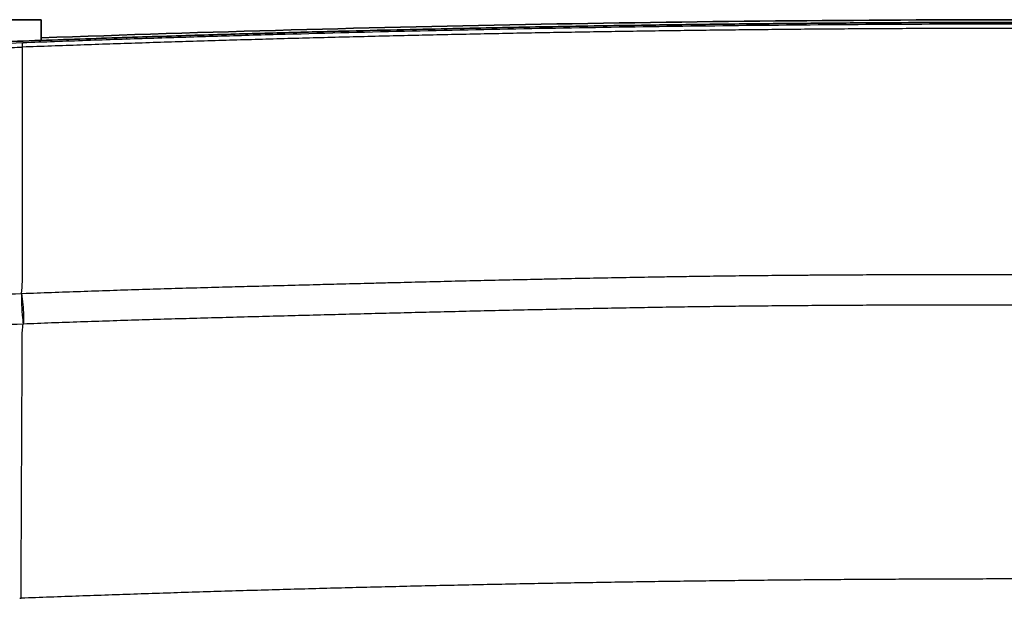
# Model space of a CAD drawing. Header units: millimetres. Extents: x 437 to 2596, y 423 to 1674.
# Tile 26 of 97: x 1134 to 1214, y 952 to 999. Entities that reach past the tile are written whole.
import ezdxf

# ---------------------------------------------------------------- set-up
doc = ezdxf.new("R2010")
doc.units = ezdxf.units.MM
doc.header["$LTSCALE"] = 5
doc.layers.add('0_CWD_4', color=7, linetype='Continuous', lineweight=25)
doc.layers.add('0_CWD_Line_035', color=7, linetype='Continuous', lineweight=35)

msp = doc.modelspace()

# ---------------------------------------------------------------- linework, layer by layer
at = {"layer": '0_CWD_4'}
for p, q in [((1140.374, 997.042), (1140.374, 997.042)), ((1195.731, 978.487), (1195.731, 978.487)), ((1195.931, 978.489), (1195.931, 978.489)), ((1196.853, 978.497), (1196.853, 978.497)), ((1197.053, 978.499), (1197.053, 978.499)), ((1197.136, 978.499), (1197.136, 978.499)), ((1197.336, 978.501), (1197.336, 978.501)), ((1195.931, 976.022), (1195.931, 976.022)), ((1142.996, 974.85), (1142.996, 974.846)), ((1143.996, 974.878), (1143.996, 974.882))]:
    msp.add_line(p, q, dxfattribs=at)
for centre, major_axis, ratio, start_param, end_param in [((1195.848, 976.038), (-0.018, 0.199), 0.999986, 1.569789, 1.570796), ((1195.931, 976.12), (0.1, -0.173), 0.999934, 4.712389, 4.713486)]:
    msp.add_ellipse(centre, major_axis=major_axis, ratio=ratio, start_param=start_param, end_param=end_param, dxfattribs=at)
for points, knots in [([(1134.669, 997.211), (1136.374, 997.273), (1139.784, 997.395), (1144.901, 997.567), (1150.02, 997.726), (1156.846, 997.923), (1165.382, 998.139), (1175.629, 998.352), (1185.878, 998.517), (1196.13, 998.635), (1206.384, 998.705), (1213.22, 998.721), (1216.638, 998.721)], [0, 0, 0, 0, 0.0625, 0.125, 0.1875, 0.25, 0.375, 0.5, 0.625, 0.75, 0.875, 1, 1, 1, 1]), ([(1130.264, 996.67), (1130.316, 996.672), (1130.368, 996.673), (1130.42, 996.675), (1130.702, 996.685), (1130.983, 996.697), (1131.265, 996.708), (1131.546, 996.72), (1131.826, 996.732), (1132.108, 996.743), (1132.389, 996.754), (1132.672, 996.766), (1132.954, 996.777), (1133.235, 996.789), (1133.515, 996.801), (1133.796, 996.811), (1134.076, 996.821), (1134.357, 996.831), (1134.638, 996.841)], [0, 0, 0, 0, 0.035713, 0.035713, 0.035713, 0.228568, 0.228568, 0.228568, 0.421424, 0.421424, 0.421424, 0.614279, 0.614279, 0.614279, 0.807134, 0.807134, 0.807134, 1, 1, 1, 1]), ([(1134.562, 977.022), (1134.599, 977.328), (1134.627, 977.649), (1134.638, 977.981), (1134.64, 978.05), (1134.641, 978.12), (1134.642, 978.19), (1134.645, 978.456), (1134.64, 978.73), (1134.638, 979.013), (1134.635, 979.369), (1134.637, 979.739), (1134.638, 980.125), (1134.638, 980.356), (1134.638, 980.591), (1134.638, 980.833), (1134.638, 980.996), (1134.638, 981.162), (1134.638, 981.33), (1134.637, 981.748), (1134.638, 982.181), (1134.638, 982.633), (1134.638, 982.896), (1134.638, 983.165), (1134.638, 983.441), (1134.638, 983.637), (1134.638, 983.837), (1134.638, 984.04), (1134.638, 984.526), (1134.638, 985.029), (1134.638, 985.552), (1134.638, 985.696), (1134.638, 985.841), (1134.638, 985.987), (1134.638, 986.374), (1134.638, 986.772), (1134.638, 987.18), (1134.638, 987.6), (1134.638, 988.031), (1134.638, 988.472), (1134.638, 988.62), (1134.638, 988.769), (1134.638, 988.92), (1134.638, 989.518), (1134.638, 990.132), (1134.638, 990.765), (1134.638, 990.803), (1134.638, 990.842), (1134.638, 990.881), (1134.638, 991.476), (1134.638, 992.088), (1134.638, 992.711), (1134.638, 992.873), (1134.638, 993.036), (1134.638, 993.2), (1134.638, 993.706), (1134.638, 994.221), (1134.638, 994.741), (1134.638, 994.966), (1134.638, 995.192), (1134.638, 995.419), (1134.638, 995.888), (1134.638, 996.362), (1134.638, 996.84)], [0, 0, 0, 0, 0.076923, 0.076923, 0.076923, 0.092925, 0.092925, 0.092925, 0.153846, 0.153846, 0.153846, 0.230769, 0.230769, 0.230769, 0.276644, 0.276644, 0.276644, 0.307692, 0.307692, 0.307692, 0.384615, 0.384615, 0.384615, 0.429476, 0.429476, 0.429476, 0.461538, 0.461538, 0.461538, 0.538462, 0.538462, 0.538462, 0.559556, 0.559556, 0.559556, 0.615385, 0.615385, 0.615385, 0.672937, 0.672937, 0.672937, 0.692308, 0.692308, 0.692308, 0.769231, 0.769231, 0.769231, 0.773936, 0.773936, 0.773936, 0.846154, 0.846154, 0.846154, 0.864947, 0.864947, 0.864947, 0.923077, 0.923077, 0.923077, 0.948181, 0.948181, 0.948181, 1, 1, 1, 1]), ([(1134.562, 977.021), (1134.588, 977.022), (1134.613, 977.022), (1134.638, 977.023), (1135.418, 977.052), (1136.2, 977.081), (1136.977, 977.109), (1137.755, 977.137), (1138.528, 977.164), (1139.31, 977.191), (1140.092, 977.218), (1140.882, 977.245), (1141.663, 977.271), (1142.445, 977.296), (1143.218, 977.321), (1143.998, 977.346), (1144.778, 977.37), (1145.564, 977.394), (1146.346, 977.417), (1147.129, 977.44), (1147.907, 977.463), (1148.686, 977.485), (1149.466, 977.507), (1150.247, 977.528), (1151.028, 977.549), (1151.673, 977.567), (1152.317, 977.584), (1152.96, 977.601), (1153.097, 977.605), (1153.233, 977.608), (1153.369, 977.612), (1154.148, 977.633), (1154.923, 977.653), (1155.703, 977.673), (1156.483, 977.694), (1157.269, 977.714), (1158.049, 977.734), (1158.232, 977.739), (1158.415, 977.744), (1158.598, 977.749), (1159.194, 977.764), (1159.789, 977.78), (1160.387, 977.795), (1161.168, 977.815), (1161.954, 977.836), (1162.736, 977.856), (1163.238, 977.869), (1163.738, 977.881), (1164.238, 977.894), (1164.518, 977.901), (1164.798, 977.908), (1165.077, 977.915), (1165.857, 977.935), (1166.638, 977.954), (1167.42, 977.973), (1168.202, 977.992), (1168.985, 978.011), (1169.767, 978.03), (1170.549, 978.049), (1171.33, 978.067), (1172.109, 978.085), (1172.888, 978.103), (1173.664, 978.121), (1174.443, 978.138), (1174.805, 978.146), (1175.169, 978.154), (1175.532, 978.162), (1175.95, 978.171), (1176.369, 978.181), (1176.788, 978.189), (1177.571, 978.206), (1178.356, 978.223), (1179.136, 978.238), (1179.915, 978.254), (1180.688, 978.269), (1181.47, 978.284), (1182.251, 978.299), (1183.041, 978.314), (1183.824, 978.328), (1184.606, 978.341), (1185.382, 978.355), (1186.162, 978.367), (1186.386, 978.371), (1186.61, 978.374), (1186.835, 978.378), (1187.392, 978.387), (1187.95, 978.395), (1188.508, 978.403), (1189.291, 978.414), (1190.073, 978.425), (1190.855, 978.435), (1191.636, 978.445), (1192.416, 978.454), (1193.196, 978.462), (1193.976, 978.471), (1194.756, 978.478), (1195.538, 978.486), (1196.32, 978.493), (1197.103, 978.499), (1197.886, 978.505), (1197.972, 978.506), (1198.059, 978.506), (1198.145, 978.507), (1198.841, 978.512), (1199.535, 978.517), (1200.231, 978.521), (1201.012, 978.525), (1201.795, 978.529), (1202.576, 978.533), (1203.357, 978.536), (1204.136, 978.539), (1204.917, 978.542), (1205.698, 978.544), (1206.481, 978.546), (1207.262, 978.548), (1208.044, 978.55), (1208.825, 978.551), (1209.608, 978.552), (1210.39, 978.553), (1211.175, 978.554), (1211.955, 978.554), (1212.736, 978.554), (1213.513, 978.555), (1214.293, 978.555), (1215.073, 978.555), (1215.856, 978.555), (1216.638, 978.555)], [0.000004, 0.000004, 0.000004, 0.000004, 0.0009238, 0.0009238, 0.0009238, 0.0294688, 0.0294688, 0.0294688, 0.0580138, 0.0580138, 0.0580138, 0.0865589, 0.0865589, 0.0865589, 0.1151039, 0.1151039, 0.1151039, 0.1436489, 0.1436489, 0.1436489, 0.172194, 0.172194, 0.172194, 0.200739, 0.200739, 0.200739, 0.2242877, 0.2242877, 0.2242877, 0.2292841, 0.2292841, 0.2292841, 0.2578291, 0.2578291, 0.2578291, 0.2863741, 0.2863741, 0.2863741, 0.2930627, 0.2930627, 0.2930627, 0.3149192, 0.3149192, 0.3149192, 0.3434642, 0.3434642, 0.3434642, 0.3617685, 0.3617685, 0.3617685, 0.3720092, 0.3720092, 0.3720092, 0.4005543, 0.4005543, 0.4005543, 0.4290993, 0.4290993, 0.4290993, 0.4576443, 0.4576443, 0.4576443, 0.4861894, 0.4861894, 0.4861894, 0.4994749, 0.4994749, 0.4994749, 0.5147344, 0.5147344, 0.5147344, 0.5432794, 0.5432794, 0.5432794, 0.5718245, 0.5718245, 0.5718245, 0.6003695, 0.6003695, 0.6003695, 0.6289145, 0.6289145, 0.6289145, 0.6371217, 0.6371217, 0.6371217, 0.6574596, 0.6574596, 0.6574596, 0.6860046, 0.6860046, 0.6860046, 0.7145496, 0.7145496, 0.7145496, 0.7430947, 0.7430947, 0.7430947, 0.7716397, 0.7716397, 0.7716397, 0.7747971, 0.7747971, 0.7747971, 0.8001848, 0.8001848, 0.8001848, 0.8287298, 0.8287298, 0.8287298, 0.8572748, 0.8572748, 0.8572748, 0.8858199, 0.8858199, 0.8858199, 0.9143649, 0.9143649, 0.9143649, 0.9429099, 0.9429099, 0.9429099, 0.971455, 0.971455, 0.971455, 1, 1, 1, 1]), ([(1096.587, 962.97), (1097.444, 964.175), (1098.387, 965.308), (1099.398, 966.343), (1099.554, 966.502), (1099.711, 966.659), (1099.869, 966.814), (1101.059, 967.975), (1102.334, 969.007), (1103.639, 969.915), (1104.12, 970.25), (1104.605, 970.566), (1105.107, 970.872), (1105.967, 971.395), (1106.877, 971.892), (1107.905, 972.376), (1108.83, 972.811), (1109.85, 973.244), (1110.932, 973.641), (1111.756, 973.943), (1112.617, 974.226), (1113.498, 974.482), (1114.569, 974.793), (1115.671, 975.061), (1116.8, 975.295), (1117.821, 975.507), (1118.864, 975.69), (1119.926, 975.851), (1120.833, 975.989), (1121.753, 976.11), (1122.69, 976.217), (1124.064, 976.375), (1125.473, 976.506), (1126.925, 976.614), (1129.367, 976.796), (1131.931, 976.919), (1134.562, 977.022)], [0, 0, 0, 0, 0.123814, 0.123814, 0.123814, 0.142857, 0.142857, 0.142857, 0.285714, 0.285714, 0.285714, 0.338419, 0.338419, 0.338419, 0.428571, 0.428571, 0.428571, 0.509676, 0.509676, 0.509676, 0.571429, 0.571429, 0.571429, 0.646439, 0.646439, 0.646439, 0.714286, 0.714286, 0.714286, 0.772195, 0.772195, 0.772195, 0.857143, 0.857143, 0.857143, 1, 1, 1, 1]), ([(1134.562, 977.022), (1134.556, 976.723), (1134.557, 976.421), (1134.566, 976.127), (1134.571, 975.979), (1134.577, 975.834), (1134.586, 975.692), (1134.594, 975.55), (1134.604, 975.412), (1134.615, 975.279), (1134.639, 975.013), (1134.669, 974.767), (1134.705, 974.552)], [0.0000865, 0.0000865, 0.0000865, 0.0000865, 0.3333333, 0.3333333, 0.3333333, 0.5001567, 0.5001567, 0.5001567, 0.6666667, 0.6666667, 0.6666667, 1, 1, 1, 1]), ([(1134.562, 977.021), (1134.608, 976.729), (1134.68, 976.133), (1134.73, 975.254), (1134.721, 974.765), (1134.705, 974.552)], [0.0002239, 0.0002239, 0.0002239, 0.0002239, 0.3333333, 0.6666667, 1, 1, 1, 1]), ([(1216.638, 976.089), (1215.856, 976.089), (1214.29, 976.087), (1211.958, 976.087), (1209.605, 976.085), (1207.263, 976.081), (1204.916, 976.075), (1202.576, 976.066), (1200.23, 976.054), (1197.885, 976.038), (1195.534, 976.019), (1193.194, 975.996), (1190.853, 975.968), (1188.507, 975.937), (1186.155, 975.9), (1183.83, 975.861), (1181.458, 975.817), (1179.14, 975.771), (1176.782, 975.722), (1174.437, 975.67), (1172.108, 975.617), (1169.764, 975.562), (1167.416, 975.505), (1165.071, 975.446), (1162.737, 975.387), (1160.379, 975.326), (1158.049, 975.265), (1155.694, 975.203), (1153.367, 975.142), (1151.023, 975.08), (1148.681, 975.016), (1146.344, 974.95), (1143.986, 974.878), (1141.665, 974.804), (1139.295, 974.725), (1137, 974.648), (1135.461, 974.582), (1134.705, 974.552)], [0, 0, 0, 0, 0.028597, 0.057194, 0.085792, 0.114389, 0.142986, 0.171583, 0.20018, 0.228777, 0.257375, 0.285972, 0.314569, 0.343166, 0.371763, 0.40036, 0.428958, 0.457555, 0.486152, 0.514749, 0.543346, 0.571943, 0.600541, 0.629138, 0.657735, 0.686332, 0.714929, 0.743526, 0.772124, 0.800721, 0.829318, 0.857915, 0.886512, 0.91511, 0.943707, 0.972304, 1, 1, 1, 1]), ([(1134.705, 974.552), (1132.079, 974.452), (1129.57, 974.347), (1127.19, 974.185), (1125.751, 974.087), (1124.359, 973.968), (1123.009, 973.824), (1122.127, 973.73), (1121.264, 973.625), (1120.417, 973.507), (1119.354, 973.359), (1118.319, 973.191), (1117.31, 972.998), (1116.286, 972.801), (1115.29, 972.579), (1114.321, 972.323), (1113.425, 972.086), (1112.552, 971.822), (1111.719, 971.536), (1110.765, 971.209), (1109.863, 970.852), (1109.036, 970.485), (1108.014, 970.031), (1107.105, 969.558), (1106.245, 969.052), (1105.802, 968.791), (1105.372, 968.521), (1104.947, 968.235), (1103.695, 967.395), (1102.486, 966.429), (1101.369, 965.346), (1101.215, 965.196), (1101.062, 965.044), (1100.911, 964.89), (1099.971, 963.931), (1099.102, 962.884), (1098.322, 961.757)], [0, 0, 0, 0, 0.142857, 0.142857, 0.142857, 0.229246, 0.229246, 0.229246, 0.285714, 0.285714, 0.285714, 0.3566, 0.3566, 0.3566, 0.428571, 0.428571, 0.428571, 0.495163, 0.495163, 0.495163, 0.571429, 0.571429, 0.571429, 0.665726, 0.665726, 0.665726, 0.714286, 0.714286, 0.714286, 0.857143, 0.857143, 0.857143, 0.876926, 0.876926, 0.876926, 1, 1, 1, 1]), ([(1134.526, 952.495), (1134.529, 953.28), (1134.533, 954.038), (1134.536, 954.764), (1134.536, 954.806), (1134.536, 954.848), (1134.537, 954.89), (1134.54, 955.634), (1134.543, 956.345), (1134.546, 957.035), (1134.546, 957.054), (1134.546, 957.074), (1134.546, 957.094), (1134.55, 957.802), (1134.553, 958.488), (1134.556, 959.143), (1134.556, 959.197), (1134.556, 959.251), (1134.556, 959.305), (1134.559, 959.9), (1134.562, 960.469), (1134.564, 961.015), (1134.565, 961.205), (1134.566, 961.393), (1134.566, 961.577), (1134.568, 961.971), (1134.57, 962.351), (1134.572, 962.719), (1134.573, 963.102), (1134.575, 963.471), (1134.577, 963.828), (1134.577, 963.974), (1134.578, 964.118), (1134.579, 964.26), (1134.581, 964.749), (1134.583, 965.213), (1134.585, 965.653), (1134.586, 965.783), (1134.586, 965.911), (1134.587, 966.038), (1134.588, 966.337), (1134.59, 966.624), (1134.591, 966.902), (1134.593, 967.296), (1134.594, 967.671), (1134.596, 968.024), (1134.596, 968.078), (1134.597, 968.13), (1134.597, 968.182), (1134.598, 968.477), (1134.6, 968.758), (1134.601, 969.028), (1134.603, 969.345), (1134.604, 969.648), (1134.606, 969.935), (1134.606, 970.033), (1134.607, 970.129), (1134.607, 970.223), (1134.608, 970.405), (1134.609, 970.581), (1134.61, 970.752), (1134.611, 971.011), (1134.612, 971.257), (1134.614, 971.493), (1134.615, 971.716), (1134.616, 971.929), (1134.617, 972.135), (1134.617, 972.147), (1134.617, 972.158), (1134.617, 972.17), (1134.618, 972.387), (1134.619, 972.598), (1134.621, 972.804), (1134.623, 973.01), (1134.626, 973.211), (1134.624, 973.407), (1134.623, 973.574), (1134.619, 973.737), (1134.624, 973.899), (1134.625, 973.928), (1134.626, 973.956), (1134.628, 973.984), (1134.639, 974.174), (1134.667, 974.364), (1134.705, 974.552)], [0, 0, 0, 0, 0.0525026, 0.0525026, 0.0525026, 0.0555556, 0.0555556, 0.0555556, 0.1095754, 0.1095754, 0.1095754, 0.1111111, 0.1111111, 0.1111111, 0.1666667, 0.1666667, 0.1666667, 0.171291, 0.171291, 0.171291, 0.2222222, 0.2222222, 0.2222222, 0.2399834, 0.2399834, 0.2399834, 0.2777778, 0.2777778, 0.2777778, 0.3171729, 0.3171729, 0.3171729, 0.3333333, 0.3333333, 0.3333333, 0.3888889, 0.3888889, 0.3888889, 0.405374, 0.405374, 0.405374, 0.4444444, 0.4444444, 0.4444444, 0.5, 0.5, 0.5, 0.5083408, 0.5083408, 0.5083408, 0.5555556, 0.5555556, 0.5555556, 0.6111111, 0.6111111, 0.6111111, 0.6300902, 0.6300902, 0.6300902, 0.6666667, 0.6666667, 0.6666667, 0.7222222, 0.7222222, 0.7222222, 0.7748389, 0.7748389, 0.7748389, 0.7777778, 0.7777778, 0.7777778, 0.8333333, 0.8333333, 0.8333333, 0.8888889, 0.8888889, 0.8888889, 0.9362518, 0.9362518, 0.9362518, 0.9444444, 0.9444444, 0.9444444, 0.9999965, 0.9999965, 0.9999965, 0.9999965])]:
    msp.add_open_spline(points, degree=3, knots=knots, dxfattribs=at)
for points in [[(1216.638, 998.352), (1215.858, 998.352), (1214.302, 998.353), (1211.953, 998.348), (1209.607, 998.343), (1207.253, 998.334), (1204.905, 998.323), (1202.577, 998.31), (1200.221, 998.294), (1197.89, 998.276), (1195.544, 998.255), (1193.191, 998.231), (1190.856, 998.205), (1188.489, 998.176), (1186.168, 998.145), (1183.802, 998.111), (1181.487, 998.076), (1179.116, 998.036), (1176.799, 997.996), (1174.436, 997.952), (1172.108, 997.906), (1169.767, 997.857), (1167.406, 997.806), (1165.078, 997.753), (1162.727, 997.697), (1160.388, 997.639), (1158.051, 997.578), (1155.705, 997.515), (1153.363, 997.45), (1151.028, 997.382), (1148.663, 997.311), (1146.352, 997.239), (1143.98, 997.163), (1141.663, 997.086), (1139.317, 997.007), (1136.968, 996.922), (1135.415, 996.87), (1134.638, 996.841)], [(1130.297, 997.045), (1131.754, 997.102), (1133.211, 997.157), (1134.669, 997.211)], [(1134.638, 996.841), (1134.64, 997.057), (1134.652, 997.203), (1134.669, 997.211)], [(1195.647, 976.019), (1195.647, 976.019), (1195.647, 976.019), (1195.647, 976.02)], [(1216.638, 954.048), (1215.855, 954.048), (1214.289, 954.048), (1211.946, 954.044), (1209.586, 954.037), (1207.254, 954.028), (1204.905, 954.017), (1202.553, 954.003), (1200.214, 953.987), (1197.853, 953.967), (1195.513, 953.946), (1193.154, 953.922), (1190.814, 953.895), (1188.471, 953.866), (1186.126, 953.834), (1183.781, 953.8), (1181.429, 953.763), (1179.09, 953.724), (1176.728, 953.682), (1174.387, 953.637), (1172.046, 953.59), (1169.687, 953.541), (1167.361, 953.489), (1164.984, 953.434), (1162.667, 953.378), (1160.314, 953.318), (1157.96, 953.255), (1155.631, 953.191), (1153.268, 953.124), (1150.939, 953.054), (1148.583, 952.982), (1146.252, 952.908), (1143.901, 952.83), (1141.559, 952.75), (1139.214, 952.668), (1136.872, 952.583), (1135.308, 952.525), (1134.526, 952.495)], [(1134.414, 952.491), (1134.451, 952.493), (1134.489, 952.494), (1134.526, 952.495)]]:
    msp.add_open_spline(points, degree=3, dxfattribs=at)
at = {"layer": '0_CWD_Line_035'}
for p, q in [((1132.393, 999.048), (1136.145, 999.048)), ((1136.145, 999.048), (1136.145, 997.385)), ((1136.145, 997.265), (1136.145, 997.265)), ((1195.638, 978.487), (1195.638, 978.486)), ((1138.629, 977.167), (1138.629, 977.169)), ((1138.988, 977.18), (1138.988, 977.182)), ((1140.988, 977.25), (1140.988, 977.248)), ((1141.347, 977.262), (1141.347, 977.26)), ((1195.638, 976.019), (1195.638, 976.019)), ((1144.347, 974.892), (1144.347, 974.889))]:
    msp.add_line(p, q, dxfattribs=at)
msp.add_arc((1216.638, -1217.512), 2216.56, 90, 92.081098, dxfattribs=at)
msp.add_open_spline([(1216.638, 998.836), (1216.634, 998.836), (1216.631, 998.836), (1216.627, 998.836), (1215.516, 998.836), (1214.339, 998.835), (1213.108, 998.834), (1211.873, 998.832), (1210.583, 998.829), (1209.206, 998.824), (1207.829, 998.819), (1206.365, 998.813), (1204.833, 998.805), (1203.301, 998.797), (1201.702, 998.787), (1200.018, 998.774), (1198.333, 998.761), (1196.564, 998.746), (1194.741, 998.728), (1192.918, 998.71), (1191.042, 998.689), (1189.308, 998.668), (1187.573, 998.646), (1185.979, 998.625), (1184.46, 998.603), (1182.941, 998.581), (1181.497, 998.558), (1180.16, 998.536), (1178.823, 998.514), (1177.593, 998.493), (1176.388, 998.471), (1175.183, 998.449), (1174.003, 998.427), (1172.838, 998.404), (1171.673, 998.381), (1170.524, 998.357), (1169.283, 998.331), (1168.042, 998.304), (1166.71, 998.275), (1165.317, 998.243), (1163.924, 998.211), (1162.47, 998.176), (1160.936, 998.137), (1159.403, 998.099), (1157.791, 998.057), (1156.089, 998.011), (1154.388, 997.965), (1152.597, 997.914), (1150.702, 997.858), (1148.808, 997.802), (1146.808, 997.74), (1144.689, 997.672), (1142.569, 997.603), (1140.33, 997.528), (1137.934, 997.443), (1135.539, 997.359), (1132.988, 997.265), (1130.293, 997.161)], degree=3, knots=[0, 0, 0, 0, 0.000174, 0.000174, 0.000174, 0.055556, 0.055556, 0.055556, 0.111111, 0.111111, 0.111111, 0.166667, 0.166667, 0.166667, 0.222222, 0.222222, 0.222222, 0.277778, 0.277778, 0.277778, 0.333333, 0.333333, 0.333333, 0.388889, 0.388889, 0.388889, 0.444444, 0.444444, 0.444444, 0.5, 0.5, 0.5, 0.555556, 0.555556, 0.555556, 0.611111, 0.611111, 0.611111, 0.666667, 0.666667, 0.666667, 0.722222, 0.722222, 0.722222, 0.777778, 0.777778, 0.777778, 0.833333, 0.833333, 0.833333, 0.888889, 0.888889, 0.888889, 0.944444, 0.944444, 0.944444, 1, 1, 1, 1], dxfattribs=at)

doc.saveas('drawing.dxf')
